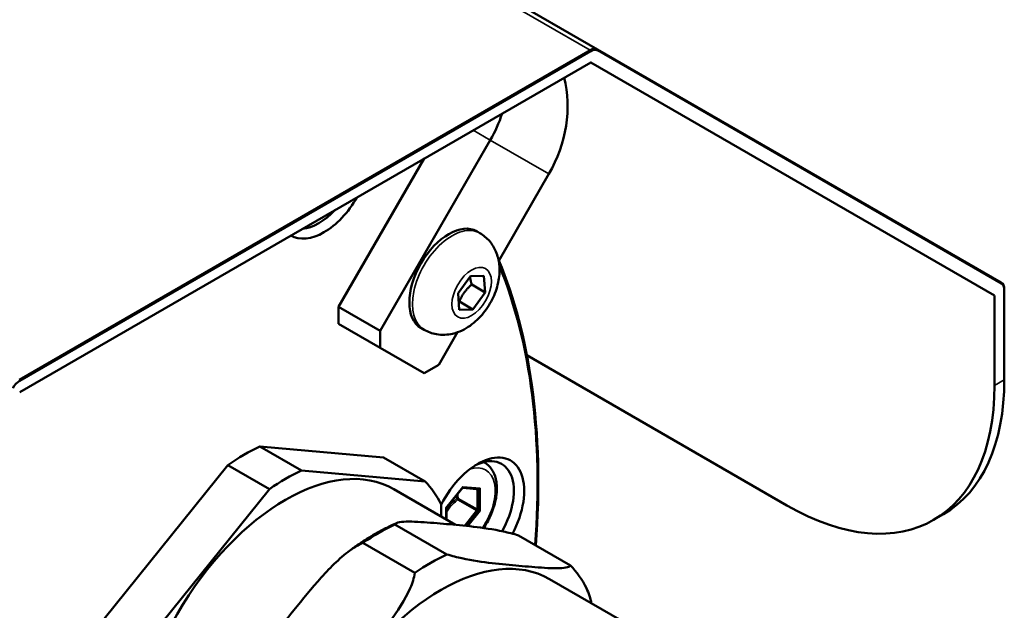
# Model space of a CAD drawing. Header units: millimetres. Extents: x 0 to 1260, y 0 to 891.
# Tile 9 of 20: x 355 to 395, y 287 to 311. Entities that reach past the tile are written whole.
import ezdxf

# ---------------------------------------------------------------- set-up
doc = ezdxf.new("R2010")
doc.units = ezdxf.units.MM
doc.header["$LTSCALE"] = 3
doc.layers.add('Sichtbar (ISO)', color=7, linetype='Continuous', lineweight=50)
doc.layers.add('Sichtbar schmal (ISO)', color=7, linetype='Continuous', lineweight=35)

msp = doc.modelspace()

# ---------------------------------------------------------------- linework, layer by layer
at = {"layer": 'Sichtbar (ISO)'}
for p, q in [((213.299, 405.128), (378.72, 309.623)), ((378.419, 309.593), (355.085, 296.121)), ((355.106, 296.084), (378.44, 309.556)), ((395.219, 300.097), (378.72, 309.623)), ((378.726, 309.585), (395.225, 300.058)), ((378.44, 309.091), (355.106, 295.619)), ((394.94, 299.565), (378.441, 309.091)), ((369.835, 298.124), (374.335, 305.919)), ((371.636, 305.162), (368.138, 299.104)), ((374.683, 300.979), (376.735, 304.533)), ((373.91, 302.117), (373.783, 302.19)), ((373.022, 299.66), (373.526, 300.353)), ((373.526, 300.353), (374.08, 300.37)), ((374.08, 300.37), (374.129, 299.694)), ((373.578, 300.012), (374.129, 299.694)), ((395.344, 299.822), (395.344, 299.797)), ((395.344, 299.797), (395.344, 296.123)), ((373.072, 298.984), (373.022, 299.66)), ((374.129, 299.694), (373.626, 299.001)), ((394.941, 295.891), (394.941, 299.564)), ((368.138, 299.104), (368.138, 298.411)), ((369.835, 298.124), (368.138, 299.104)), ((373.626, 299.001), (373.072, 298.984)), ((373.074, 299.319), (373.626, 299.001)), ((368.138, 298.411), (369.835, 297.432)), ((371.63, 298.168), (371.503, 298.241)), ((369.835, 297.432), (369.835, 298.124)), ((372.235, 296.739), (373.002, 298.067)), ((371.635, 296.392), (369.835, 297.432)), ((375.832, 297.125), (386.455, 290.992)), ((372.235, 296.739), (371.635, 296.392)), ((364.926, 293.398), (366.623, 292.418)), ((364.926, 293.398), (369.978, 292.947)), ((371.675, 291.967), (369.978, 292.947)), ((358.562, 286.356), (363.614, 292.64)), ((365.311, 291.66), (363.614, 292.64)), ((374.102, 292.742), (374.073, 292.759)), ((371.675, 291.967), (366.623, 292.418)), ((373.214, 291.726), (372.542, 290.89)), ((365.311, 291.66), (360.259, 285.377)), ((370.392, 291.656), (372.922, 290.195)), ((373.199, 291.702), (373.793, 291.649)), ((373.876, 291.662), (373.831, 291.647)), ((372.331, 290.536), (372.331, 291.033)), ((372.543, 290.414), (372.543, 290.891)), ((373.876, 290.773), (373.831, 290.788)), ((392.858, 290.63), (392.455, 290.397)), ((370.442, 290.214), (372.563, 288.989)), ((377.614, 288.538), (375.493, 289.763)), ((371.25, 288.231), (369.129, 289.456)), ((376.756, 287.982), (379.711, 286.276))]:
    msp.add_line(p, q, dxfattribs=at)
for centre, major_axis, ratio, start_param, end_param in [((378.419, 309.103), (0.3, 0.52), 0.57735, 0, 0.785398), ((378.44, 309.09), (0.285, 0.494), 0.57735, 0, 0.785398), ((378.44, 309.09), (0.0003, 0.00052), 0.57735, 0, 0.785398), ((373.341, 306.493), (2.4, 4.157), 0.816497, 4.712389, 5.595593), ((370.941, 307.878), (2.4, 4.157), 0.816497, 4.712389, 4.96091), ((367.541, 304.353), (-1.35, -2.338), 0.57735, 6.281062, 7.856105), ((367.328, 304.476), (-1.2, -2.078), 0.57735, 0.379641, 1.191155), ((372.643, 300.216), (-1.14, -1.975), 0.57735, 3.141593, 6.283185), ((394.919, 299.576), (0.3, 0.52), 0.57735, 5.497787, 6.283185), ((394.94, 299.564), (0.285, 0.494), 0.57735, 5.497787, 6.283185), ((355.106, 295.618), (0.285, 0.494), 0.57735, 0.785398, 1.570796), ((386.455, 300.79), (6, -10.392), 0.57735, 5.497787, 7.068583), ((386.858, 301.022), (6, -10.392), 0.57735, 0, 0.785398), ((364.27, 284.971), (4.95, 8.574), 0.57735, 0.691499, 0.879297), ((373.816, 290.483), (1.35, 2.338), 0.57735, 4.768326, 7.959706), ((373.604, 290.605), (1.2, 2.078), 0.57735, 4.723475, 7.007888), ((365.967, 283.992), (-4.425, -7.664), 0.57735, 3.141593, 6.283185), ((365.967, 283.992), (-4.95, -8.574), 0.57735, 3.833092, 4.02089), ((365.967, 283.992), (4.95, 8.574), 0.57735, 5.927487, 6.115285), ((373.18, 291.779), (-0.0255, 0.0599), 0.565741, 3.435594, 4.067508), ((373.876, 291.716), (-0.0506, -0.0463), 0.697902, 1.002658, 1.788056), ((372.483, 290.912), (-0.0598, 0.0211), 0.218386, 2.432936, 3.064851), ((373.876, 290.788), (-0.0598, 0.0211), 0.218386, 1.647538, 2.432936), ((369.785, 281.787), (-4.95, -8.574), 0.57735, 3.833092, 4.02089), ((371.907, 280.562), (4.95, 8.574), 0.57735, 0.691499, 0.879297), ((372.331, 280.317), (-4.425, -7.664), 0.57735, 3.141593, 6.283185), ((371.907, 280.562), (4.95, 8.574), 0.57735, 5.927487, 6.115285)]:
    msp.add_ellipse(centre, major_axis=major_axis, ratio=ratio, start_param=start_param, end_param=end_param, dxfattribs=at)
for points, knots in [([(373.91, 302.117), (374.059, 302.031), (374.192, 301.919), (374.416, 301.661), (374.504, 301.514), (374.643, 301.189), (374.685, 301.011), (374.728, 300.612), (374.715, 300.396), (374.634, 299.941), (374.556, 299.706), (374.347, 299.258), (374.216, 299.046), (373.904, 298.659), (373.723, 298.482), (373.309, 298.191), (373.076, 298.071), (372.597, 297.96), (372.37, 297.944), (371.963, 298.015), (371.788, 298.076), (371.63, 298.168)], [1.390458, 1.390458, 1.390458, 1.390458, 1.586417, 1.586417, 1.797604, 1.797604, 2.056973, 2.056973, 2.400688, 2.400688, 2.810845, 2.810845, 3.224309, 3.224309, 3.638992, 3.638992, 4.036684, 4.036684, 4.323671, 4.323671, 4.53205, 4.53205, 4.53205, 4.53205]), ([(374.693, 300.995), (375.324, 299.468), (375.774, 297.76), (376.32, 293.876), (376.375, 291.669), (376.198, 289.355)], [1.2030699, 1.2030699, 1.2030699, 1.2030699, 1.4218, 1.4218, 1.6626493, 1.6626493, 1.6626493, 1.6626493]), ([(374.102, 292.742), (374.216, 292.677), (374.313, 292.585), (374.472, 292.357), (374.53, 292.219), (374.605, 291.898), (374.616, 291.712), (374.585, 291.317), (374.542, 291.108), (374.406, 290.693), (374.315, 290.487), (374.161, 290.215), (374.114, 290.139), (374.065, 290.066)], [5.497787, 5.497787, 5.497787, 5.497787, 5.761632, 5.761632, 6.049562, 6.049562, 6.377514, 6.377514, 6.717129, 6.717129, 7.054114, 7.054114, 7.187069, 7.187069, 7.187069, 7.187069]), ([(373.199, 291.702), (373.199, 291.702), (373.198, 291.702), (373.196, 291.702), (373.196, 291.702), (373.195, 291.702)], [0, 0, 0, 0, 0.0737137, 0.0737137, 0.1265469, 0.1265469, 0.1265469, 0.1265469]), ([(373.785, 291.65), (373.788, 291.648), (373.792, 291.646), (373.8, 291.644), (373.805, 291.644), (373.817, 291.643), (373.824, 291.644), (373.831, 291.647)], [-0.008729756, -0.008729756, -0.008729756, -0.008729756, -0.006439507, -0.006439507, -0.003777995, -0.003777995, 0, 0, 0, 0]), ([(373.781, 290.811), (373.781, 290.81), (373.781, 290.81), (373.786, 290.808), (373.791, 290.805), (373.8, 290.801), (373.805, 290.798), (373.817, 290.793), (373.824, 290.791), (373.831, 290.788)], [-0.009577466, -0.009577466, -0.009577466, -0.009577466, -0.009521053, -0.009521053, -0.006439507, -0.006439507, -0.003777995, -0.003777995, 0, 0, 0, 0]), ([(368.53, 289.095), (368.658, 289.191), (368.787, 289.285), (369.047, 289.464), (369.178, 289.55), (369.441, 289.715), (369.573, 289.794), (369.839, 289.944), (369.973, 290.014), (370.241, 290.148), (370.376, 290.211), (370.512, 290.27)], [4.558773, 4.558773, 4.558773, 4.558773, 4.6142783, 4.6142783, 4.6697837, 4.6697837, 4.725289, 4.725289, 4.7807944, 4.7807944, 4.8362997, 4.8362997, 4.8362997, 4.8362997]), ([(375.493, 289.763), (375.285, 289.827), (375.06, 289.883), (374.443, 290.017), (374.037, 290.074), (373.259, 290.165), (372.887, 290.199), (372.212, 290.259), (371.844, 290.292), (371.153, 290.332), (370.832, 290.34), (370.541, 290.286), (370.463, 290.257), (370.442, 290.214)], [0.90359, 0.90359, 0.90359, 0.90359, 1.016383, 1.016383, 1.291744, 1.291744, 1.567105, 1.567105, 1.842467, 1.842467, 2.117828, 2.117828, 2.230621, 2.230621, 2.230621, 2.230621]), ([(369.129, 289.456), (368.921, 289.367), (368.696, 289.221), (368.079, 288.751), (367.673, 288.322), (366.895, 287.435), (366.523, 286.975), (365.849, 286.136), (365.48, 285.674), (364.79, 284.735), (364.468, 284.258), (364.177, 283.599), (364.099, 283.368), (364.078, 283.172)], [0.90359, 0.90359, 0.90359, 0.90359, 1.016383, 1.016383, 1.291744, 1.291744, 1.567105, 1.567105, 1.842467, 1.842467, 2.117828, 2.117828, 2.230621, 2.230621, 2.230621, 2.230621]), ([(372.563, 288.989), (372.771, 288.925), (372.996, 288.869), (373.613, 288.734), (374.019, 288.677), (374.797, 288.586), (375.169, 288.552), (375.506, 288.522), (375.844, 288.492), (376.213, 288.46), (376.903, 288.42), (377.224, 288.412), (377.515, 288.465), (377.593, 288.494), (377.614, 288.538)], [-0.663515, -0.663515, -0.663515, -0.663515, -0.550722, -0.550722, -0.275361, -0.275361, 0, 0, 0, 0.275361, 0.275361, 0.550722, 0.550722, 0.663515, 0.663515, 0.663515, 0.663515]), ([(366.199, 281.947), (366.407, 282.036), (366.632, 282.182), (367.249, 282.652), (367.655, 283.081), (368.433, 283.968), (368.805, 284.428), (369.142, 284.848), (369.48, 285.268), (369.849, 285.729), (370.539, 286.668), (370.86, 287.145), (371.151, 287.804), (371.229, 288.035), (371.25, 288.231)], [-0.663515, -0.663515, -0.663515, -0.663515, -0.550722, -0.550722, -0.275361, -0.275361, 0, 0, 0, 0.275361, 0.275361, 0.550722, 0.550722, 0.663515, 0.663515, 0.663515, 0.663515])]:
    msp.add_open_spline(points, degree=3, knots=knots, dxfattribs=at)
for points, weights in [([(373.578, 300.012), (373.526, 300.192), (373.51, 300.331)], [1, 1.06592270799, 1.07566198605]), ([(373.074, 299.319), (373.238, 299.717), (373.578, 300.012)], [1, 1.15470053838, 1]), ([(373.047, 299.322), (373.061, 299.321), (373.074, 299.319)], [1.00974846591, 1.00503832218, 1])]:
    msp.add_rational_spline(points, weights, degree=2, dxfattribs=at)
for points in [[(373.793, 291.649), (373.793, 291.649), (373.793, 291.649), (373.793, 291.649)], [(378.271, 287.604), (378.358, 287.411), (378.428, 287.184), (378.476, 286.989)]]:
    msp.add_open_spline(points, degree=3, dxfattribs=at)
at = {"layer": 'Sichtbar schmal (ISO)'}
for p, q in [((212.999, 405.099), (378.419, 309.593)), ((378.419, 309.593), (378.44, 309.556)), ((378.72, 309.623), (378.726, 309.585)), ((378.44, 309.091), (394.941, 299.564)), ((373.641, 306.32), (374.335, 305.919)), ((374.335, 305.919), (376.735, 304.533)), ((395.219, 300.097), (395.225, 300.058)), ((355.085, 296.121), (355.106, 296.084)), ((395.344, 296.123), (394.941, 295.891)), ((373.222, 291.754), (372.526, 290.888)), ((373.918, 291.692), (373.222, 291.754)), ((373.21, 291.721), (373.876, 291.662)), ((373.813, 291.653), (373.219, 291.706)), ((373.748, 291.653), (373.798, 291.624)), ((373.798, 291.624), (373.798, 290.832)), ((373.841, 290.822), (373.841, 291.614)), ((373.876, 291.662), (373.876, 290.773)), ((373.918, 290.763), (373.918, 291.692)), ((373.009, 291.22), (373.777, 290.777)), ((373.798, 290.832), (373.031, 291.275)), ((372.526, 290.888), (372.526, 290.424)), ((373.777, 290.777), (373.281, 290.16)), ((373.334, 290.154), (373.813, 290.751)), ((373.876, 290.773), (373.375, 290.15)), ((373.421, 290.145), (373.918, 290.763))]:
    msp.add_line(p, q, dxfattribs=at)
for centre, major_axis, ratio, start_param, end_param in [((372.77, 300.142), (1.14, 1.975), 0.57735, 0, 3.141593), ((352.391, 278.113), (-16.875, -29.228), 0.57735, 2.266845, 2.717914), ((373.222, 290.826), (0.93, 1.611), 0.57735, 4.574874, 6.862484), ((373.052, 290.924), (1.05, 1.819), 0.57735, 0, 0.028754), ((373.092, 291.645), (-0.147, -0.052), 0.218386, 3.58845, 3.83492), ((373.204, 291.762), (-0.0053, -0.0598), 0.788675, 0, 0.434519), ((373.671, 291.648), (0.127, -0.028), 0.368973, 0.082574, 0.572848), ((373.798, 291.709), (-0.0053, -0.0598), 0.788675, 0, 0.434519), ((373.841, 291.648), (-0.06, 0), 0.57735, 0.785398, 1.570796), ((373.686, 291.592), (-0.147, -0.052), 0.218386, 3.242561, 3.58845), ((373.671, 291.614), (0.17, 0), 0.57735, 0, 0.345888), ((372.988, 291.251), (-0.0586, -0.0128), 0.394572, 3.820997, 4.943961), ((372.988, 291.251), (0.0372, -0.0471), 0.042906, 4.250387, 5.373351), ((372.988, 291.251), (0.03, 0.052), 0.57735, 4.45059, 5.497787), ((373.671, 290.856), (0.107, -0.078), 0.442666, 6.263416, 6.787015), ((373.798, 290.747), (-0.0468, 0.0376), 0.211325, 4.558905, 5.344303), ((373.671, 290.856), (0.127, -0.028), 0.368973, 5.842161, 6.36576), ((373.841, 290.856), (-0.06, 0), 0.57735, 0.785398, 1.570796), ((373.686, 290.86), (0.124, -0.113), 0.697902, 0.04454, 0.390428), ((373.671, 290.822), (0.17, 0), 0.57735, 5.937297, 6.283185)]:
    msp.add_ellipse(centre, major_axis=major_axis, ratio=ratio, start_param=start_param, end_param=end_param, dxfattribs=at)
msp.add_ellipse((373.576, 299.677), major_axis=(-0.57, -0.987), ratio=0.57735, dxfattribs=at)
msp.add_open_spline([(372.947, 291.394), (372.954, 291.353), (372.961, 291.311), (372.97, 291.27)], degree=3, dxfattribs=at)
for points, knots in [([(373.031, 291.275), (373.021, 291.321), (373.012, 291.366), (373.002, 291.426), (372.999, 291.441), (372.997, 291.456)], [0.10974984, 0.10974984, 0.10974984, 0.10974984, 0.13505523, 0.13505523, 0.14336817, 0.14336817, 0.14336817, 0.14336817]), ([(372.97, 291.27), (372.967, 291.268), (372.965, 291.266), (372.835, 291.161), (372.714, 291.045), (372.612, 290.918), (372.588, 290.888), (372.565, 290.858), (372.543, 290.827)], [-0.2839459, -0.2839459, -0.2839459, -0.2839459, -0.2824201, -0.2824201, -0.2021431, -0.2021431, -0.2021431, -0.1832723, -0.1832723, -0.1832723, -0.1832723]), ([(372.543, 290.718), (372.579, 290.774), (372.617, 290.829), (372.659, 290.882), (372.758, 291.004), (372.877, 291.115), (373.005, 291.217), (373.007, 291.218), (373.009, 291.22)], [0.1677268, 0.1677268, 0.1677268, 0.1677268, 0.2021431, 0.2021431, 0.2021431, 0.2824201, 0.2824201, 0.2839459, 0.2839459, 0.2839459, 0.2839459])]:
    msp.add_open_spline(points, degree=3, knots=knots, dxfattribs=at)

doc.saveas('drawing.dxf')
